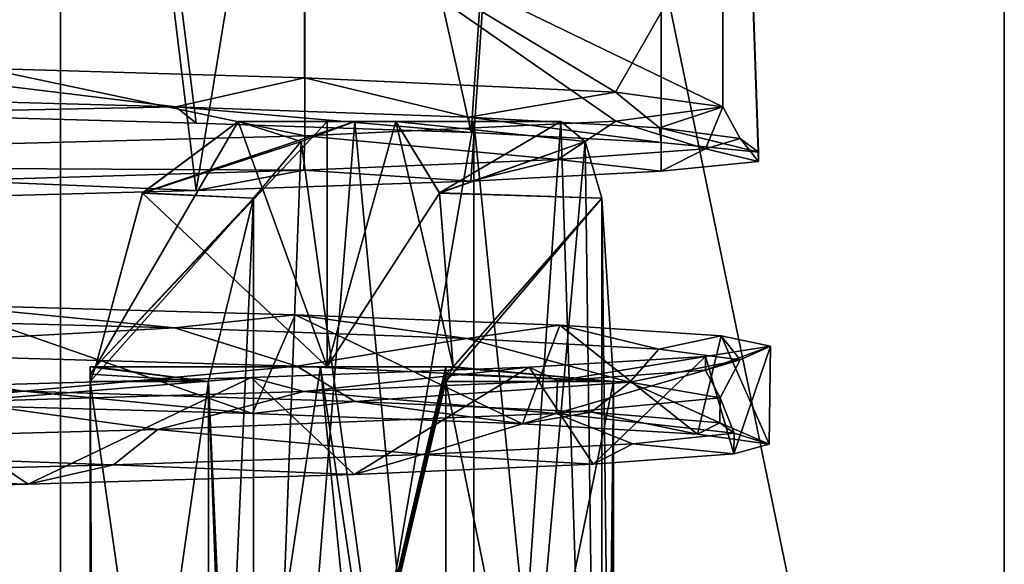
# Model space of a CAD drawing. Header units: millimetres. Extents: x -100 to 89, y -38 to 69.
# Tile 155 of 256: x -60.35 to -56.94, y -7.63 to -5.75. Entities that reach past the tile are written whole.
import ezdxf

# ---------------------------------------------------------------- set-up
doc = ezdxf.new("R2010")
doc.units = ezdxf.units.MM
doc.header["$LTSCALE"] = 65.185185
for name, color, linetype in [('1432', 7, 'CONTINUOUS'), ('1483', 7, 'CONTINUOUS'), ('1535', 7, 'CONTINUOUS'), ('1641', 7, 'CONTINUOUS'), ('1737', 7, 'CONTINUOUS'), ('1854', 7, 'CONTINUOUS'), ('1895', 7, 'CONTINUOUS'), ('1973', 7, 'CONTINUOUS'), ('2031', 7, 'CONTINUOUS'), ('2052', 7, 'CONTINUOUS'), ('2089', 7, 'CONTINUOUS'), ('2108', 7, 'CONTINUOUS'), ('2190', 7, 'CONTINUOUS'), ('2211', 7, 'CONTINUOUS'), ('2223', 7, 'CONTINUOUS'), ('2249', 7, 'CONTINUOUS'), ('2254', 7, 'CONTINUOUS'), ('2263', 7, 'CONTINUOUS'), ('2275', 7, 'CONTINUOUS'), ('2399', 7, 'CONTINUOUS'), ('2428', 7, 'CONTINUOUS'), ('2435', 7, 'CONTINUOUS'), ('2496', 7, 'CONTINUOUS'), ('3309', 7, 'CONTINUOUS'), ('809', 7, 'CONTINUOUS'), ('818', 7, 'CONTINUOUS')]:
    doc.layers.add(name, color=color, linetype=linetype)

msp = doc.modelspace()

# ---------------------------------------------------------------- linework, layer by layer
at = {"layer": '1432', "color": 7, "linetype": 'CONTINUOUS', "true_color": 0x858787}
for points in [[(-61.1268, -6.7795, 325.7708), (-60.6275, -6.7343, 326.0233), (-59.816, -6.815, 326.927), (-61.1268, -6.7795, 325.7708)], [(-60.6275, -6.7343, 326.0233), (-59.3979, -6.7692, 327.2722), (-59.816, -6.815, 326.927), (-60.6275, -6.7343, 326.0233)], [(-59.816, -6.815, 326.927), (-59.3979, -6.7692, 327.2722), (-58.8024, -6.8513, 328.3495), (-59.816, -6.815, 326.927)], [(-59.3979, -6.7692, 327.2722), (-58.4804, -6.8057, 328.7655), (-58.8024, -6.8513, 328.3495), (-59.3979, -6.7692, 327.2722)], [(-58.8024, -6.8513, 328.3495), (-58.4804, -6.8057, 328.7655), (-58.1371, -6.8886, 329.967), (-58.8024, -6.8513, 328.3495)], [(-58.4804, -6.8057, 328.7655), (-57.9219, -6.8425, 330.4268), (-58.1371, -6.8886, 329.967), (-58.4804, -6.8057, 328.7655)], [(-58.1371, -6.8886, 329.967), (-57.9219, -6.8425, 330.4268), (-57.8562, -6.925, 331.6952), (-58.1371, -6.8886, 329.967)], [(-57.9219, -6.8425, 330.4268), (-57.7509, -6.8779, 332.171), (-57.8562, -6.925, 331.6952), (-57.9219, -6.8425, 330.4268)], [(-57.7509, -6.8779, 332.171), (-57.9763, -6.9135, 333.9091), (-57.9756, -6.9606, 333.4415), (-57.7509, -6.8779, 332.171)], [(-57.8562, -6.925, 331.6952), (-57.7509, -6.8779, 332.171), (-57.9756, -6.9606, 333.4415), (-57.8562, -6.925, 331.6952)], [(-57.9763, -6.9135, 333.9091), (-58.5864, -6.9504, 335.5521), (-58.4884, -6.9977, 335.1143), (-57.9763, -6.9135, 333.9091)], [(-57.9756, -6.9606, 333.4415), (-57.9763, -6.9135, 333.9091), (-58.4884, -6.9977, 335.1143), (-57.9756, -6.9606, 333.4415)], [(-58.5864, -6.9504, 335.5521), (-59.5501, -6.9867, 337.016), (-59.367, -7.0347, 336.6259), (-58.5864, -6.9504, 335.5521)], [(-58.4884, -6.9977, 335.1143), (-58.5864, -6.9504, 335.5521), (-59.367, -7.0347, 336.6259), (-58.4884, -6.9977, 335.1143)], [(-59.5501, -6.9867, 337.016), (-60.8181, -7.0217, 338.2259), (-60.5655, -7.0701, 337.8984), (-59.5501, -6.9867, 337.016)], [(-59.367, -7.0347, 336.6259), (-59.5501, -6.9867, 337.016), (-60.5655, -7.0701, 337.8984), (-59.367, -7.0347, 336.6259)]]:
    msp.add_3dface(points, dxfattribs=at)
at = {"layer": '1483', "color": 7, "linetype": 'CONTINUOUS', "true_color": 0x858787}
for points in [[(-59.2869, -6.95, 329.4765), (-60.0896, -6.95, 328.0558), (-59.2869, -6.1, 329.4765), (-59.2869, -6.95, 329.4765)], [(-59.2869, -6.1, 329.4765), (-60.0896, -6.95, 328.0558), (-59.5949, -6.1, 328.8319), (-59.2869, -6.1, 329.4765)], [(-59.5949, -6.1, 328.8319), (-60.0896, -6.95, 328.0558), (-59.9263, -6.3473, 328.287), (-59.5949, -6.1, 328.8319)], [(-58.8978, -6.3485, 330.7709), (-59.2869, -6.95, 329.4765), (-59.049, -6.1, 330.15), (-58.8978, -6.3485, 330.7709)], [(-59.049, -6.1, 330.15), (-59.2869, -6.95, 329.4765), (-59.2869, -6.1, 329.4765), (-59.049, -6.1, 330.15)], [(-58.8499, -6.95, 331.0486), (-59.2869, -6.95, 329.4765), (-58.8978, -6.3485, 330.7709), (-58.8499, -6.95, 331.0486)]]:
    msp.add_3dface(points, dxfattribs=at)
at = {"layer": '1535', "color": 7, "linetype": 'CONTINUOUS', "true_color": 0x858787}
for points in [[(-61.1268, -6.7795, 325.7708), (-59.816, -6.815, 326.927), (-61.2507, -6.8943, 325.7676), (-61.1268, -6.7795, 325.7708)], [(-61.2507, -6.8943, 325.7676), (-59.816, -6.815, 326.927), (-59.3918, -6.9474, 327.5539), (-61.2507, -6.8943, 325.7676)], [(-59.816, -6.815, 326.927), (-58.8024, -6.8513, 328.3495), (-59.3918, -6.9474, 327.5539), (-59.816, -6.815, 326.927)], [(-59.3918, -6.9474, 327.5539), (-58.8024, -6.8513, 328.3495), (-58.2381, -7.0028, 329.8619), (-59.3918, -6.9474, 327.5539)], [(-58.8024, -6.8513, 328.3495), (-58.1371, -6.8886, 329.967), (-58.2381, -7.0028, 329.8619), (-58.8024, -6.8513, 328.3495)], [(-58.1371, -6.8886, 329.967), (-57.8562, -6.925, 331.6952), (-58.2381, -7.0028, 329.8619), (-58.1371, -6.8886, 329.967)], [(-58.2381, -7.0028, 329.8619), (-57.8562, -6.925, 331.6952), (-57.925, -7.0567, 332.4303), (-58.2381, -7.0028, 329.8619)], [(-57.8562, -6.925, 331.6952), (-57.9756, -6.9606, 333.4415), (-57.925, -7.0567, 332.4303), (-57.8562, -6.925, 331.6952)], [(-57.9756, -6.9606, 333.4415), (-58.4884, -6.9977, 335.1143), (-58.4934, -7.1115, 334.9539), (-57.9756, -6.9606, 333.4415)], [(-57.925, -7.0567, 332.4303), (-57.9756, -6.9606, 333.4415), (-58.4934, -7.1115, 334.9539), (-57.925, -7.0567, 332.4303)], [(-58.4884, -6.9977, 335.1143), (-59.367, -7.0347, 336.6259), (-58.4934, -7.1115, 334.9539), (-58.4884, -6.9977, 335.1143)], [(-59.367, -7.0347, 336.6259), (-60.5655, -7.0701, 337.8984), (-59.8729, -7.1663, 337.1354), (-59.367, -7.0347, 336.6259)], [(-58.4934, -7.1115, 334.9539), (-59.367, -7.0347, 336.6259), (-59.8729, -7.1663, 337.1354), (-58.4934, -7.1115, 334.9539)], [(-59.8729, -7.1663, 337.1354), (-60.5655, -7.0701, 337.8984), (-61.9079, -7.2201, 338.7298), (-59.8729, -7.1663, 337.1354)]]:
    msp.add_3dface(points, dxfattribs=at)
at = {"layer": '1641', "color": 7, "linetype": 'CONTINUOUS', "true_color": 0x858787}
for points in [[(-59.927, -6.3485, 335.814), (-59.2869, -6.95, 334.6235), (-59.5949, -6.1, 335.2681), (-59.927, -6.3485, 335.814)], [(-59.5949, -6.1, 335.2681), (-59.2869, -6.95, 334.6235), (-59.2869, -6.1, 334.6235), (-59.5949, -6.1, 335.2681)], [(-59.2869, -6.95, 334.6235), (-58.8499, -6.95, 333.0514), (-59.049, -6.1, 333.95), (-59.2869, -6.95, 334.6235)], [(-59.2869, -6.1, 334.6235), (-59.2869, -6.95, 334.6235), (-59.049, -6.1, 333.95), (-59.2869, -6.1, 334.6235)], [(-59.049, -6.1, 333.95), (-58.8499, -6.95, 333.0514), (-58.898, -6.3473, 333.3304), (-59.049, -6.1, 333.95)], [(-60.0896, -6.95, 336.0442), (-59.2869, -6.95, 334.6235), (-59.927, -6.3485, 335.814), (-60.0896, -6.95, 336.0442)]]:
    msp.add_3dface(points, dxfattribs=at)
at = {"layer": '1737', "color": 7, "linetype": 'CONTINUOUS', "true_color": 0x858787}
for points in [[(-61.1192, -6.0136, 325.7761), (-59.8114, -6.049, 326.9321), (-60.9441, -6.0731, 325.7805), (-61.1192, -6.0136, 325.7761)], [(-60.9441, -6.0731, 325.7805), (-59.8114, -6.049, 326.9321), (-59.7402, -6.1055, 326.8647), (-60.9441, -6.0731, 325.7805)], [(-59.8114, -6.049, 326.9321), (-58.7975, -6.0854, 328.3581), (-58.7881, -6.1387, 328.1754), (-59.8114, -6.049, 326.9321)], [(-59.7402, -6.1055, 326.8647), (-59.8114, -6.049, 326.9321), (-58.7881, -6.1387, 328.1754), (-59.7402, -6.1055, 326.8647)], [(-58.7975, -6.0854, 328.3581), (-58.135, -6.1226, 329.974), (-58.1292, -6.1728, 329.6555), (-58.7975, -6.0854, 328.3581)], [(-58.7881, -6.1387, 328.1754), (-58.7975, -6.0854, 328.3581), (-58.1292, -6.1728, 329.6555), (-58.7881, -6.1387, 328.1754)], [(-58.135, -6.1226, 329.974), (-57.8559, -6.159, 331.7017), (-57.7924, -6.2064, 331.2403), (-58.135, -6.1226, 329.974)], [(-58.1292, -6.1728, 329.6555), (-58.135, -6.1226, 329.974), (-57.7924, -6.2064, 331.2403), (-58.1292, -6.1728, 329.6555)], [(-57.8559, -6.159, 331.7017), (-57.9757, -6.1944, 333.4421), (-57.7925, -6.2386, 332.8605), (-57.8559, -6.159, 331.7017)], [(-57.7924, -6.2064, 331.2403), (-57.8559, -6.159, 331.7017), (-57.7925, -6.2386, 332.8605), (-57.7924, -6.2064, 331.2403)], [(-57.9757, -6.1944, 333.4421), (-58.4876, -6.2315, 335.1125), (-58.1294, -6.2722, 334.4453), (-57.9757, -6.1944, 333.4421)], [(-57.7925, -6.2386, 332.8605), (-57.9757, -6.1944, 333.4421), (-58.1294, -6.2722, 334.4453), (-57.7925, -6.2386, 332.8605)], [(-58.4876, -6.2315, 335.1125), (-59.367, -6.2686, 336.626), (-58.7885, -6.3063, 335.9254), (-58.4876, -6.2315, 335.1125)], [(-58.1294, -6.2722, 334.4453), (-58.4876, -6.2315, 335.1125), (-58.7885, -6.3063, 335.9254), (-58.1294, -6.2722, 334.4453)], [(-59.367, -6.2686, 336.626), (-60.5705, -6.304, 337.9027), (-59.7409, -6.3395, 337.2361), (-59.367, -6.2686, 336.626)], [(-58.7885, -6.3063, 335.9254), (-59.367, -6.2686, 336.626), (-59.7409, -6.3395, 337.2361), (-58.7885, -6.3063, 335.9254)], [(-59.7409, -6.3395, 337.2361), (-60.5705, -6.304, 337.9027), (-60.9449, -6.3719, 338.3201), (-59.7409, -6.3395, 337.2361)], [(-60.3372, -7.0341, 326.4021), (-60.7652, -7.0777, 325.9145), (-61.7561, -6.9977, 325.3764), (-60.3372, -7.0341, 326.4021)], [(-59.5449, -7.1115, 327.0902), (-60.7652, -7.0777, 325.9145), (-60.3372, -7.0341, 326.4021), (-59.5449, -7.1115, 327.0902)], [(-59.1907, -7.0696, 327.7204), (-59.5449, -7.1115, 327.0902), (-60.3372, -7.0341, 326.4021), (-59.1907, -7.0696, 327.7204)], [(-58.6093, -7.1465, 328.503), (-59.5449, -7.1115, 327.0902), (-59.1907, -7.0696, 327.7204), (-58.6093, -7.1465, 328.503)], [(-58.3723, -7.1068, 329.2663), (-58.6093, -7.1465, 328.503), (-59.1907, -7.0696, 327.7204), (-58.3723, -7.1068, 329.2663)], [(-58.0031, -7.1822, 330.0854), (-58.6093, -7.1465, 328.503), (-58.3723, -7.1068, 329.2663), (-58.0031, -7.1822, 330.0854)], [(-57.9261, -7.1438, 330.9596), (-58.0031, -7.1822, 330.0854), (-58.3723, -7.1068, 329.2663), (-57.9261, -7.1438, 330.9596)], [(-57.7554, -7.2168, 331.7617), (-58.0031, -7.1822, 330.0854), (-57.9261, -7.1438, 330.9596), (-57.7554, -7.2168, 331.7617)], [(-57.8767, -7.1792, 332.7124), (-57.7554, -7.2168, 331.7617), (-57.9261, -7.1438, 330.9596), (-57.8767, -7.1792, 332.7124)], [(-58.2271, -7.2159, 334.4286), (-57.8778, -7.2508, 333.4517), (-57.8767, -7.1792, 332.7124), (-58.2271, -7.2159, 334.4286)], [(-57.8778, -7.2508, 333.4517), (-57.7554, -7.2168, 331.7617), (-57.8767, -7.1792, 332.7124), (-57.8778, -7.2508, 333.4517)], [(-58.9575, -7.2532, 336.0185), (-58.3647, -7.2863, 335.0748), (-58.2271, -7.2159, 334.4286), (-58.9575, -7.2532, 336.0185)], [(-58.3647, -7.2863, 335.0748), (-57.8778, -7.2508, 333.4517), (-58.2271, -7.2159, 334.4286), (-58.3647, -7.2863, 335.0748)], [(-60.0268, -7.2892, 337.3977), (-59.1926, -7.3218, 336.5533), (-58.9575, -7.2532, 336.0185), (-60.0268, -7.2892, 337.3977)], [(-59.1926, -7.3218, 336.5533), (-58.3647, -7.2863, 335.0748), (-58.9575, -7.2532, 336.0185), (-59.1926, -7.3218, 336.5533)], [(-61.3847, -7.325, 338.5011), (-60.3221, -7.3557, 337.8164), (-60.0268, -7.2892, 337.3977), (-61.3847, -7.325, 338.5011)], [(-60.3221, -7.3557, 337.8164), (-59.1926, -7.3218, 336.5533), (-60.0268, -7.2892, 337.3977), (-60.3221, -7.3557, 337.8164)], [(-61.6991, -7.3905, 338.8039), (-60.3221, -7.3557, 337.8164), (-61.3847, -7.325, 338.5011), (-61.6991, -7.3905, 338.8039)]]:
    msp.add_3dface(points, dxfattribs=at)
at = {"layer": '1854', "color": 7, "linetype": 'CONTINUOUS', "true_color": 0x858787}
for points in [[(-59.2869, -6.95, 334.6235), (-60.0896, -6.95, 336.0442), (-60.1075, -6.95, 336.0263), (-59.2869, -6.95, 334.6235)], [(-59.2869, -6.95, 334.6235), (-60.1075, -6.95, 336.0263), (-59.31, -6.95, 334.614), (-59.2869, -6.95, 334.6235)], [(-58.8753, -6.95, 333.0514), (-59.2869, -6.95, 334.6235), (-59.31, -6.95, 334.614), (-58.8753, -6.95, 333.0514)], [(-58.8499, -6.95, 333.0514), (-59.2869, -6.95, 334.6235), (-58.8753, -6.95, 333.0514), (-58.8499, -6.95, 333.0514)]]:
    msp.add_3dface(points, dxfattribs=at)
at = {"layer": '1895', "color": 7, "linetype": 'CONTINUOUS', "true_color": 0x858787}
for points in [[(-59.8114, -6.049, 326.9321), (-61.1192, -6.0136, 325.7761), (-61.045, -5.8991, 325.9118), (-59.8114, -6.049, 326.9321)], [(-59.3649, -5.9489, 327.5908), (-59.8114, -6.049, 326.9321), (-61.045, -5.8991, 325.9118), (-59.3649, -5.9489, 327.5908)], [(-58.7975, -6.0854, 328.3581), (-59.8114, -6.049, 326.9321), (-59.3649, -5.9489, 327.5908), (-58.7975, -6.0854, 328.3581)], [(-58.2875, -5.9988, 329.7038), (-58.7975, -6.0854, 328.3581), (-59.3649, -5.9489, 327.5908), (-58.2875, -5.9988, 329.7038)], [(-58.135, -6.1226, 329.974), (-58.7975, -6.0854, 328.3581), (-58.2875, -5.9988, 329.7038), (-58.135, -6.1226, 329.974)], [(-57.9155, -6.0491, 332.05), (-58.135, -6.1226, 329.974), (-58.2875, -5.9988, 329.7038), (-57.9155, -6.0491, 332.05)], [(-58.2869, -6.0989, 334.3942), (-57.9757, -6.1944, 333.4421), (-57.9155, -6.0491, 332.05), (-58.2869, -6.0989, 334.3942)], [(-57.8559, -6.159, 331.7017), (-58.135, -6.1226, 329.974), (-57.9155, -6.0491, 332.05), (-57.8559, -6.159, 331.7017)], [(-57.9757, -6.1944, 333.4421), (-57.8559, -6.159, 331.7017), (-57.9155, -6.0491, 332.05), (-57.9757, -6.1944, 333.4421)], [(-59.3646, -6.1493, 336.5088), (-58.4876, -6.2315, 335.1125), (-58.2869, -6.0989, 334.3942), (-59.3646, -6.1493, 336.5088)], [(-58.4876, -6.2315, 335.1125), (-57.9757, -6.1944, 333.4421), (-58.2869, -6.0989, 334.3942), (-58.4876, -6.2315, 335.1125)], [(-63.1542, -6.2489, 339.2626), (-59.367, -6.2686, 336.626), (-59.3646, -6.1493, 336.5088), (-63.1542, -6.2489, 339.2626)], [(-59.367, -6.2686, 336.626), (-58.4876, -6.2315, 335.1125), (-59.3646, -6.1493, 336.5088), (-59.367, -6.2686, 336.626)], [(-60.5705, -6.304, 337.9027), (-59.367, -6.2686, 336.626), (-63.1542, -6.2489, 339.2626), (-60.5705, -6.304, 337.9027)], [(-61.2507, -6.8943, 325.7676), (-60.3372, -7.0341, 326.4021), (-61.7561, -6.9977, 325.3764), (-61.2507, -6.8943, 325.7676)], [(-61.2507, -6.8943, 325.7676), (-59.3918, -6.9474, 327.5539), (-60.3372, -7.0341, 326.4021), (-61.2507, -6.8943, 325.7676)], [(-59.3918, -6.9474, 327.5539), (-59.1907, -7.0696, 327.7204), (-60.3372, -7.0341, 326.4021), (-59.3918, -6.9474, 327.5539)], [(-59.3918, -6.9474, 327.5539), (-58.2381, -7.0028, 329.8619), (-59.1907, -7.0696, 327.7204), (-59.3918, -6.9474, 327.5539)], [(-58.2381, -7.0028, 329.8619), (-58.3723, -7.1068, 329.2663), (-59.1907, -7.0696, 327.7204), (-58.2381, -7.0028, 329.8619)], [(-58.2381, -7.0028, 329.8619), (-57.9261, -7.1438, 330.9596), (-58.3723, -7.1068, 329.2663), (-58.2381, -7.0028, 329.8619)], [(-58.2381, -7.0028, 329.8619), (-57.925, -7.0567, 332.4303), (-57.9261, -7.1438, 330.9596), (-58.2381, -7.0028, 329.8619)], [(-57.925, -7.0567, 332.4303), (-58.4934, -7.1115, 334.9539), (-57.8767, -7.1792, 332.7124), (-57.925, -7.0567, 332.4303)], [(-57.925, -7.0567, 332.4303), (-57.8767, -7.1792, 332.7124), (-57.9261, -7.1438, 330.9596), (-57.925, -7.0567, 332.4303)], [(-58.4934, -7.1115, 334.9539), (-59.8729, -7.1663, 337.1354), (-58.9575, -7.2532, 336.0185), (-58.4934, -7.1115, 334.9539)], [(-58.4934, -7.1115, 334.9539), (-58.9575, -7.2532, 336.0185), (-58.2271, -7.2159, 334.4286), (-58.4934, -7.1115, 334.9539)], [(-58.4934, -7.1115, 334.9539), (-58.2271, -7.2159, 334.4286), (-57.8767, -7.1792, 332.7124), (-58.4934, -7.1115, 334.9539)], [(-59.8729, -7.1663, 337.1354), (-61.9079, -7.2201, 338.7298), (-60.0268, -7.2892, 337.3977), (-59.8729, -7.1663, 337.1354)], [(-59.8729, -7.1663, 337.1354), (-60.0268, -7.2892, 337.3977), (-58.9575, -7.2532, 336.0185), (-59.8729, -7.1663, 337.1354)], [(-61.9079, -7.2201, 338.7298), (-61.3847, -7.325, 338.5011), (-60.0268, -7.2892, 337.3977), (-61.9079, -7.2201, 338.7298)]]:
    msp.add_3dface(points, dxfattribs=at)
at = {"layer": '1973', "color": 7, "linetype": 'CONTINUOUS', "true_color": 0x858787}
for points in [[(-60.0896, -6.95, 328.0558), (-59.2869, -6.95, 329.4765), (-60.1075, -6.95, 328.0737), (-60.0896, -6.95, 328.0558)], [(-60.1075, -6.95, 328.0737), (-59.2869, -6.95, 329.4765), (-59.31, -6.95, 329.486), (-60.1075, -6.95, 328.0737)], [(-59.2869, -6.95, 329.4765), (-58.8499, -6.95, 331.0486), (-59.31, -6.95, 329.486), (-59.2869, -6.95, 329.4765)], [(-58.8499, -6.95, 331.0486), (-58.8753, -6.95, 331.0486), (-59.31, -6.95, 329.486), (-58.8499, -6.95, 331.0486)]]:
    msp.add_3dface(points, dxfattribs=at)
at = {"layer": '2031', "color": 7, "linetype": 'CONTINUOUS', "true_color": 0x858787}
for points in [[(-58.2941, -9.85, 333.05), (-58.2941, -7, 333.05), (-58.875, -9.85, 333.05), (-58.2941, -9.85, 333.05)], [(-58.875, -9.85, 333.05), (-58.2941, -7, 333.05), (-58.875, -7, 333.05), (-58.875, -9.85, 333.05)]]:
    msp.add_3dface(points, dxfattribs=at)
at = {"layer": '2052', "color": 7, "linetype": 'CONTINUOUS', "true_color": 0x858787}
for points in [[(-59.3765, -6.1698, 328.122), (-58.7788, -10.5, 329.266), (-59.1908, -6.1, 328.4278), (-59.3765, -6.1698, 328.122)], [(-59.1908, -6.1, 328.4278), (-58.7788, -10.5, 329.266), (-58.7788, -6.1, 329.266), (-59.1908, -6.1, 328.4278)], [(-58.7788, -10.5, 329.266), (-58.3355, -10.5, 330.7867), (-58.7788, -6.1, 329.266), (-58.7788, -10.5, 329.266)], [(-58.7788, -6.1, 329.266), (-58.3355, -10.5, 330.7867), (-58.4775, -6.1, 330.15), (-58.7788, -6.1, 329.266)], [(-58.4775, -6.1, 330.15), (-58.3355, -10.5, 330.7867), (-58.3927, -6.1696, 330.4971), (-58.4775, -6.1, 330.15)], [(-59.5418, -6.3659, 327.8756), (-59.5407, -10.5, 327.8772), (-59.3765, -6.1698, 328.122), (-59.5418, -6.3659, 327.8756)], [(-59.5407, -10.5, 327.8772), (-58.7788, -10.5, 329.266), (-59.3765, -6.1698, 328.122), (-59.5407, -10.5, 327.8772)], [(-58.3927, -6.1696, 330.4971), (-58.3355, -10.5, 330.7867), (-58.3353, -6.3652, 330.7879), (-58.3927, -6.1696, 330.4971)], [(-59.5418, -6.3659, 327.8756), (-59.6975, -7, 327.6617), (-59.5407, -10.5, 327.8772), (-59.5418, -6.3659, 327.8756)], [(-58.3353, -6.3652, 330.7879), (-58.3355, -10.5, 330.7867), (-58.2941, -9.85, 331.05), (-58.3353, -6.3652, 330.7879)], [(-58.2941, -7, 331.05), (-58.3353, -6.3652, 330.7879), (-58.2941, -9.85, 331.05), (-58.2941, -7, 331.05)], [(-59.6975, -9.85, 327.6617), (-59.5407, -11.35, 327.8772), (-59.6975, -7, 327.6617), (-59.6975, -9.85, 327.6617)], [(-59.5407, -11.35, 327.8772), (-59.5407, -10.5, 327.8772), (-59.6975, -7, 327.6617), (-59.5407, -11.35, 327.8772)]]:
    msp.add_3dface(points, dxfattribs=at)
at = {"layer": '2089', "color": 7, "linetype": 'CONTINUOUS', "true_color": 0x858787}
for points in [[(-60.1075, -6.95, 328.0737), (-60.0796, -12.1, 328.1118), (-60.1083, -9.85, 328.0726), (-60.1075, -6.95, 328.0737)], [(-60.1081, -6.975, 328.0728), (-60.1075, -6.95, 328.0737), (-60.1083, -9.85, 328.0726), (-60.1081, -6.975, 328.0728)], [(-60.0796, -12.1, 328.1118), (-60.1075, -6.95, 328.0737), (-59.31, -6.95, 329.486), (-60.0796, -12.1, 328.1118)], [(-58.8753, -6.95, 331.0486), (-60.0796, -12.1, 328.1118), (-59.31, -6.95, 329.486), (-58.8753, -6.95, 331.0486)], [(-60.0796, -12.1, 328.1118), (-58.8753, -6.95, 331.0486), (-58.8751, -6.975, 331.0497), (-60.0796, -12.1, 328.1118)], [(-60.1083, -7, 328.0726), (-60.1081, -6.975, 328.0728), (-60.1083, -9.85, 328.0726), (-60.1083, -7, 328.0726)], [(-58.875, -7, 331.05), (-60.0796, -12.1, 328.1118), (-58.8751, -6.975, 331.0497), (-58.875, -7, 331.05)], [(-58.875, -9.85, 331.05), (-60.0796, -12.1, 328.1118), (-58.875, -7, 331.05), (-58.875, -9.85, 331.05)]]:
    msp.add_3dface(points, dxfattribs=at)
at = {"layer": '2108', "color": 7, "linetype": 'CONTINUOUS', "true_color": 0x858787}
for points in [[(-58.8978, -6.3485, 330.7709), (-59.049, -6.1, 330.15), (-58.3927, -6.1696, 330.4971), (-58.8978, -6.3485, 330.7709)], [(-59.049, -6.1, 330.15), (-58.4775, -6.1, 330.15), (-58.3927, -6.1696, 330.4971), (-59.049, -6.1, 330.15)], [(-58.8978, -6.3485, 330.7709), (-58.3927, -6.1696, 330.4971), (-58.3353, -6.3652, 330.7879), (-58.8978, -6.3485, 330.7709)], [(-58.8499, -6.95, 331.0486), (-58.8978, -6.3485, 330.7709), (-58.3353, -6.3652, 330.7879), (-58.8499, -6.95, 331.0486)], [(-58.8499, -6.95, 331.0486), (-58.3353, -6.3652, 330.7879), (-58.2941, -7, 331.05), (-58.8499, -6.95, 331.0486)], [(-58.8753, -6.95, 331.0486), (-58.8499, -6.95, 331.0486), (-58.2941, -7, 331.05), (-58.8753, -6.95, 331.0486)], [(-58.8753, -6.95, 331.0486), (-58.2941, -7, 331.05), (-58.8751, -6.975, 331.0497), (-58.8753, -6.95, 331.0486)], [(-58.2941, -7, 331.05), (-58.875, -7, 331.05), (-58.8751, -6.975, 331.0497), (-58.2941, -7, 331.05)]]:
    msp.add_3dface(points, dxfattribs=at)
at = {"layer": '2190', "color": 7, "linetype": 'CONTINUOUS', "true_color": 0x858787}
for points in [[(-63.1542, -6.2489, 339.2626), (-59.3646, -6.1493, 336.5088), (-63.1566, -5.3488, 339.2634), (-63.1542, -6.2489, 339.2626)], [(-63.1566, -5.3488, 339.2634), (-59.3646, -6.1493, 336.5088), (-59.3641, -5.3488, 336.5081), (-63.1566, -5.3488, 339.2634)], [(-59.364, -5.3488, 327.592), (-61.045, -5.8991, 325.9118), (-63.1563, -5.3488, 324.8367), (-59.364, -5.3488, 327.592)], [(-59.3649, -5.9489, 327.5908), (-61.045, -5.8991, 325.9118), (-59.364, -5.3488, 327.592), (-59.3649, -5.9489, 327.5908)], [(-58.2875, -5.9988, 329.7038), (-59.3649, -5.9489, 327.5908), (-59.364, -5.3488, 327.592), (-58.2875, -5.9988, 329.7038)], [(-59.3646, -6.1493, 336.5088), (-58.2869, -6.0989, 334.3942), (-59.3641, -5.3488, 336.5081), (-59.3646, -6.1493, 336.5088)], [(-58.2869, -6.0989, 334.3942), (-57.9155, -6.0491, 332.05), (-59.3641, -5.3488, 336.5081), (-58.2869, -6.0989, 334.3942)], [(-59.3641, -5.3488, 336.5081), (-57.9155, -6.0491, 332.05), (-57.9155, -5.3488, 332.05), (-59.3641, -5.3488, 336.5081)], [(-57.9155, -5.3488, 332.05), (-58.2875, -5.9988, 329.7038), (-59.364, -5.3488, 327.592), (-57.9155, -5.3488, 332.05)], [(-57.9155, -6.0491, 332.05), (-58.2875, -5.9988, 329.7038), (-57.9155, -5.3488, 332.05), (-57.9155, -6.0491, 332.05)]]:
    msp.add_3dface(points, dxfattribs=at)
at = {"layer": '2211', "color": 7, "linetype": 'CONTINUOUS', "true_color": 0x858787}
for points in [[(-59.6975, -9.85, 327.6617), (-59.6975, -7, 327.6617), (-60.1083, -9.85, 328.0726), (-59.6975, -9.85, 327.6617)], [(-59.6975, -7, 327.6617), (-60.1083, -7, 328.0726), (-60.1083, -9.85, 328.0726), (-59.6975, -7, 327.6617)]]:
    msp.add_3dface(points, dxfattribs=at)
at = {"layer": '2223', "color": 7, "linetype": 'CONTINUOUS', "true_color": 0x858787}
for points in [[(-59.5949, -6.1, 335.2681), (-59.2869, -6.1, 334.6235), (-58.7788, -6.1, 334.834), (-59.5949, -6.1, 335.2681)], [(-59.1908, -6.1, 335.6722), (-59.5949, -6.1, 335.2681), (-58.7788, -6.1, 334.834), (-59.1908, -6.1, 335.6722)], [(-59.2869, -6.1, 334.6235), (-59.049, -6.1, 333.95), (-58.7788, -6.1, 334.834), (-59.2869, -6.1, 334.6235)], [(-58.7788, -6.1, 334.834), (-59.049, -6.1, 333.95), (-58.4775, -6.1, 333.95), (-58.7788, -6.1, 334.834)]]:
    msp.add_3dface(points, dxfattribs=at)
at = {"layer": '2249', "color": 7, "linetype": 'CONTINUOUS', "true_color": 0x858787}
for points in [[(-59.6975, -9.85, 336.4383), (-60.1083, -9.85, 336.0274), (-60.1083, -7, 336.0274), (-59.6975, -9.85, 336.4383)], [(-59.6975, -9.85, 336.4383), (-60.1083, -7, 336.0274), (-59.6975, -7, 336.4383), (-59.6975, -9.85, 336.4383)]]:
    msp.add_3dface(points, dxfattribs=at)
at = {"layer": '2254', "color": 7, "linetype": 'CONTINUOUS', "true_color": 0x858787}
for points in [[(-59.2869, -6.1, 329.4765), (-59.5949, -6.1, 328.8319), (-58.7788, -6.1, 329.266), (-59.2869, -6.1, 329.4765)], [(-59.5949, -6.1, 328.8319), (-59.1908, -6.1, 328.4278), (-58.7788, -6.1, 329.266), (-59.5949, -6.1, 328.8319)], [(-59.049, -6.1, 330.15), (-59.2869, -6.1, 329.4765), (-58.7788, -6.1, 329.266), (-59.049, -6.1, 330.15)], [(-59.049, -6.1, 330.15), (-58.7788, -6.1, 329.266), (-58.4775, -6.1, 330.15), (-59.049, -6.1, 330.15)]]:
    msp.add_3dface(points, dxfattribs=at)
at = {"layer": '2263', "color": 7, "linetype": 'CONTINUOUS', "true_color": 0x858787}
for points in [[(-59.5949, -6.1, 328.8319), (-59.9263, -6.3473, 328.287), (-59.1908, -6.1, 328.4278), (-59.5949, -6.1, 328.8319)], [(-59.9263, -6.3473, 328.287), (-59.3765, -6.1698, 328.122), (-59.1908, -6.1, 328.4278), (-59.9263, -6.3473, 328.287)], [(-59.9263, -6.3473, 328.287), (-59.5418, -6.3659, 327.8756), (-59.3765, -6.1698, 328.122), (-59.9263, -6.3473, 328.287)], [(-59.5418, -6.3659, 327.8756), (-60.0896, -6.95, 328.0558), (-60.1083, -7, 328.0726), (-59.5418, -6.3659, 327.8756)], [(-59.6975, -7, 327.6617), (-59.5418, -6.3659, 327.8756), (-60.1083, -7, 328.0726), (-59.6975, -7, 327.6617)], [(-59.9263, -6.3473, 328.287), (-60.0896, -6.95, 328.0558), (-59.5418, -6.3659, 327.8756), (-59.9263, -6.3473, 328.287)], [(-60.0896, -6.95, 328.0558), (-60.1081, -6.975, 328.0728), (-60.1083, -7, 328.0726), (-60.0896, -6.95, 328.0558)], [(-60.0896, -6.95, 328.0558), (-60.1075, -6.95, 328.0737), (-60.1081, -6.975, 328.0728), (-60.0896, -6.95, 328.0558)]]:
    msp.add_3dface(points, dxfattribs=at)
at = {"layer": '2275', "color": 7, "linetype": 'CONTINUOUS', "true_color": 0x858787}
for points in [[(-60.0796, -12.1, 335.9882), (-60.1075, -6.95, 336.0263), (-60.1081, -6.975, 336.0272), (-60.0796, -12.1, 335.9882)], [(-59.31, -6.95, 334.614), (-60.1075, -6.95, 336.0263), (-60.0796, -12.1, 335.9882), (-59.31, -6.95, 334.614)], [(-58.8, -12.1, 332.05), (-59.31, -6.95, 334.614), (-60.0796, -12.1, 335.9882), (-58.8, -12.1, 332.05)], [(-59.31, -6.95, 334.614), (-58.8, -12.1, 332.05), (-58.875, -9.85, 333.05), (-59.31, -6.95, 334.614)], [(-58.8753, -6.95, 333.0514), (-59.31, -6.95, 334.614), (-58.875, -9.85, 333.05), (-58.8753, -6.95, 333.0514)], [(-58.8753, -6.95, 333.0514), (-58.875, -9.85, 333.05), (-58.8751, -6.975, 333.0503), (-58.8753, -6.95, 333.0514)], [(-60.1083, -7, 336.0274), (-60.0796, -12.1, 335.9882), (-60.1081, -6.975, 336.0272), (-60.1083, -7, 336.0274)], [(-58.875, -9.85, 333.05), (-58.875, -7, 333.05), (-58.8751, -6.975, 333.0503), (-58.875, -9.85, 333.05)], [(-60.1083, -9.85, 336.0274), (-60.0796, -12.1, 335.9882), (-60.1083, -7, 336.0274), (-60.1083, -9.85, 336.0274)]]:
    msp.add_3dface(points, dxfattribs=at)
at = {"layer": '2399', "color": 7, "linetype": 'CONTINUOUS', "true_color": 0x858787}
for points in [[(-59.049, -6.1, 333.95), (-58.898, -6.3473, 333.3304), (-58.4775, -6.1, 333.95), (-59.049, -6.1, 333.95)], [(-58.4775, -6.1, 333.95), (-58.898, -6.3473, 333.3304), (-58.3926, -6.1698, 333.6024), (-58.4775, -6.1, 333.95)], [(-58.3926, -6.1698, 333.6024), (-58.898, -6.3473, 333.3304), (-58.3352, -6.3659, 333.3113), (-58.3926, -6.1698, 333.6024)], [(-58.898, -6.3473, 333.3304), (-58.8499, -6.95, 333.0514), (-58.3352, -6.3659, 333.3113), (-58.898, -6.3473, 333.3304)], [(-58.8499, -6.95, 333.0514), (-58.875, -7, 333.05), (-58.3352, -6.3659, 333.3113), (-58.8499, -6.95, 333.0514)], [(-58.875, -7, 333.05), (-58.2941, -7, 333.05), (-58.3352, -6.3659, 333.3113), (-58.875, -7, 333.05)], [(-58.8499, -6.95, 333.0514), (-58.8753, -6.95, 333.0514), (-58.8751, -6.975, 333.0503), (-58.8499, -6.95, 333.0514)], [(-58.875, -7, 333.05), (-58.8499, -6.95, 333.0514), (-58.8751, -6.975, 333.0503), (-58.875, -7, 333.05)]]:
    msp.add_3dface(points, dxfattribs=at)
at = {"layer": '2428', "color": 7, "linetype": 'CONTINUOUS', "true_color": 0x858787}
for points in [[(-59.927, -6.3485, 335.814), (-59.5949, -6.1, 335.2681), (-59.3763, -6.1696, 335.9776), (-59.927, -6.3485, 335.814)], [(-59.5949, -6.1, 335.2681), (-59.1908, -6.1, 335.6722), (-59.3763, -6.1696, 335.9776), (-59.5949, -6.1, 335.2681)], [(-59.5414, -6.3652, 336.2238), (-59.927, -6.3485, 335.814), (-59.3763, -6.1696, 335.9776), (-59.5414, -6.3652, 336.2238)], [(-60.0896, -6.95, 336.0442), (-59.927, -6.3485, 335.814), (-59.5414, -6.3652, 336.2238), (-60.0896, -6.95, 336.0442)], [(-59.6975, -7, 336.4383), (-60.0896, -6.95, 336.0442), (-59.5414, -6.3652, 336.2238), (-59.6975, -7, 336.4383)], [(-60.1075, -6.95, 336.0263), (-59.6975, -7, 336.4383), (-60.1081, -6.975, 336.0272), (-60.1075, -6.95, 336.0263)], [(-60.1075, -6.95, 336.0263), (-60.0896, -6.95, 336.0442), (-59.6975, -7, 336.4383), (-60.1075, -6.95, 336.0263)], [(-59.6975, -7, 336.4383), (-60.1083, -7, 336.0274), (-60.1081, -6.975, 336.0272), (-59.6975, -7, 336.4383)]]:
    msp.add_3dface(points, dxfattribs=at)
at = {"layer": '2435', "color": 7, "linetype": 'CONTINUOUS', "true_color": 0x858787}
for points in [[(-58.2941, -7, 331.05), (-58.2941, -9.85, 331.05), (-58.875, -7, 331.05), (-58.2941, -7, 331.05)], [(-58.2941, -9.85, 331.05), (-58.875, -9.85, 331.05), (-58.875, -7, 331.05), (-58.2941, -9.85, 331.05)]]:
    msp.add_3dface(points, dxfattribs=at)
at = {"layer": '2496', "color": 7, "linetype": 'CONTINUOUS', "true_color": 0x858787}
for points in [[(-58.7788, -10.5, 334.834), (-59.5407, -10.5, 336.2228), (-58.7788, -6.1, 334.834), (-58.7788, -10.5, 334.834)], [(-59.5407, -10.5, 336.2228), (-59.1908, -6.1, 335.6722), (-58.7788, -6.1, 334.834), (-59.5407, -10.5, 336.2228)], [(-59.1908, -6.1, 335.6722), (-59.5407, -10.5, 336.2228), (-59.3763, -6.1696, 335.9776), (-59.1908, -6.1, 335.6722)], [(-58.7788, -10.5, 334.834), (-58.7788, -6.1, 334.834), (-58.4775, -6.1, 333.95), (-58.7788, -10.5, 334.834)], [(-58.7788, -10.5, 334.834), (-58.4775, -6.1, 333.95), (-58.3926, -6.1698, 333.6024), (-58.7788, -10.5, 334.834)], [(-59.5407, -10.5, 336.2228), (-59.5414, -6.3652, 336.2238), (-59.3763, -6.1696, 335.9776), (-59.5407, -10.5, 336.2228)], [(-58.3355, -10.5, 333.3133), (-58.7788, -10.5, 334.834), (-58.3926, -6.1698, 333.6024), (-58.3355, -10.5, 333.3133)], [(-58.3355, -10.5, 333.3133), (-58.3926, -6.1698, 333.6024), (-58.3352, -6.3659, 333.3113), (-58.3355, -10.5, 333.3133)], [(-59.5407, -10.5, 336.2228), (-59.6975, -9.85, 336.4383), (-59.5414, -6.3652, 336.2238), (-59.5407, -10.5, 336.2228)], [(-59.6975, -9.85, 336.4383), (-59.6975, -7, 336.4383), (-59.5414, -6.3652, 336.2238), (-59.6975, -9.85, 336.4383)], [(-58.3352, -6.3659, 333.3113), (-58.2941, -7, 333.05), (-58.3355, -10.5, 333.3133), (-58.3352, -6.3659, 333.3113)], [(-58.3355, -11.35, 333.3133), (-58.2941, -7, 333.05), (-58.2941, -9.85, 333.05), (-58.3355, -11.35, 333.3133)], [(-58.3355, -11.35, 333.3133), (-58.3355, -10.5, 333.3133), (-58.2941, -7, 333.05), (-58.3355, -11.35, 333.3133)]]:
    msp.add_3dface(points, dxfattribs=at)
at = {"layer": '3309', "linetype": 'CONTINUOUS'}
for points in [[(-60.9446, 3.5, 338.3198), (-59.7409, -6.3395, 337.2361), (-60.9449, -6.3719, 338.3201), (-60.9446, 3.5, 338.3198)], [(-60.9446, 3.5, 338.3198), (-58.1293, 3.5, 334.4448), (-59.7409, -6.3395, 337.2361), (-60.9446, 3.5, 338.3198)], [(-58.1293, 3.5, 329.6552), (-60.9446, 3.5, 325.7802), (-58.7881, -6.1387, 328.1754), (-58.1293, 3.5, 329.6552)], [(-60.9446, 3.5, 325.7802), (-60.9441, -6.0731, 325.7805), (-59.7402, -6.1055, 326.8647), (-60.9446, 3.5, 325.7802)], [(-60.9446, 3.5, 325.7802), (-59.7402, -6.1055, 326.8647), (-58.7881, -6.1387, 328.1754), (-60.9446, 3.5, 325.7802)], [(-58.1293, 3.5, 334.4448), (-58.7885, -6.3063, 335.9254), (-59.7409, -6.3395, 337.2361), (-58.1293, 3.5, 334.4448)], [(-58.1293, 3.5, 334.4448), (-58.1294, -6.2722, 334.4453), (-58.7885, -6.3063, 335.9254), (-58.1293, 3.5, 334.4448)], [(-58.1293, 3.5, 329.6552), (-58.7881, -6.1387, 328.1754), (-58.1292, -6.1728, 329.6555), (-58.1293, 3.5, 329.6552)], [(-58.1293, 3.5, 334.4448), (-57.7925, -6.2386, 332.8605), (-58.1294, -6.2722, 334.4453), (-58.1293, 3.5, 334.4448)], [(-58.1293, 3.5, 334.4448), (-58.1293, 3.5, 329.6552), (-57.7925, -6.2386, 332.8605), (-58.1293, 3.5, 334.4448)], [(-58.1293, 3.5, 329.6552), (-58.1292, -6.1728, 329.6555), (-57.7924, -6.2064, 331.2403), (-58.1293, 3.5, 329.6552)], [(-58.1293, 3.5, 329.6552), (-57.7924, -6.2064, 331.2403), (-57.7925, -6.2386, 332.8605), (-58.1293, 3.5, 329.6552)]]:
    msp.add_3dface(points, dxfattribs=at)
at = {"layer": '809', "linetype": 'CONTINUOUS'}
for points in [[(-60.2099, 4.5, 339.3312), (-65.5, 4.5, 341.05), (-60.2102, -11.2997, 339.3313), (-60.2099, 4.5, 339.3312)], [(-65.5, 4.5, 341.05), (-65.5, -11.3, 341.05), (-60.2102, -11.2997, 339.3313), (-65.5, 4.5, 341.05)], [(-65.5, 4.5, 323.05), (-60.2099, 4.5, 324.7688), (-65.5, -11.3, 323.05), (-65.5, 4.5, 323.05)], [(-65.5, -11.3, 323.05), (-60.2099, 4.5, 324.7688), (-60.2109, -11.2997, 324.7681), (-65.5, -11.3, 323.05)], [(-60.2109, -11.2997, 324.7681), (-60.2099, 4.5, 324.7688), (-56.9407, -11.2997, 329.2681), (-60.2109, -11.2997, 324.7681)], [(-56.9404, -11.2997, 334.831), (-60.2099, 4.5, 339.3312), (-60.2102, -11.2997, 339.3313), (-56.9404, -11.2997, 334.831)], [(-60.2099, 4.5, 324.7688), (-56.9405, 4.5, 329.2688), (-56.9407, -11.2997, 329.2681), (-60.2099, 4.5, 324.7688)], [(-56.9405, 4.5, 334.8312), (-60.2099, 4.5, 339.3312), (-56.9404, -11.2997, 334.831), (-56.9405, 4.5, 334.8312)], [(-56.9407, -11.2997, 329.2681), (-56.9405, 4.5, 329.2688), (-56.9404, -11.2997, 334.831), (-56.9407, -11.2997, 329.2681)], [(-56.9405, 4.5, 329.2688), (-56.9405, 4.5, 334.8312), (-56.9404, -11.2997, 334.831), (-56.9405, 4.5, 329.2688)]]:
    msp.add_3dface(points, dxfattribs=at)
at = {"layer": '818', "linetype": 'CONTINUOUS'}
for points in [[(-59.5449, -7.1115, 327.0902), (-60.6275, -6.7343, 326.0233), (-60.7652, -7.0777, 325.9145), (-59.5449, -7.1115, 327.0902)], [(-59.3979, -6.7692, 327.2722), (-60.6275, -6.7343, 326.0233), (-59.5449, -7.1115, 327.0902), (-59.3979, -6.7692, 327.2722)], [(-58.6093, -7.1465, 328.503), (-59.3979, -6.7692, 327.2722), (-59.5449, -7.1115, 327.0902), (-58.6093, -7.1465, 328.503)], [(-58.4804, -6.8057, 328.7655), (-59.3979, -6.7692, 327.2722), (-58.6093, -7.1465, 328.503), (-58.4804, -6.8057, 328.7655)], [(-58.0031, -7.1822, 330.0854), (-58.4804, -6.8057, 328.7655), (-58.6093, -7.1465, 328.503), (-58.0031, -7.1822, 330.0854)], [(-57.9219, -6.8425, 330.4268), (-58.4804, -6.8057, 328.7655), (-58.0031, -7.1822, 330.0854), (-57.9219, -6.8425, 330.4268)], [(-57.7554, -7.2168, 331.7617), (-57.9219, -6.8425, 330.4268), (-58.0031, -7.1822, 330.0854), (-57.7554, -7.2168, 331.7617)], [(-57.7509, -6.8779, 332.171), (-57.9219, -6.8425, 330.4268), (-57.7554, -7.2168, 331.7617), (-57.7509, -6.8779, 332.171)], [(-57.9763, -6.9135, 333.9091), (-57.7509, -6.8779, 332.171), (-57.8778, -7.2508, 333.4517), (-57.9763, -6.9135, 333.9091)], [(-57.8778, -7.2508, 333.4517), (-57.7509, -6.8779, 332.171), (-57.7554, -7.2168, 331.7617), (-57.8778, -7.2508, 333.4517)], [(-58.5864, -6.9504, 335.5521), (-57.9763, -6.9135, 333.9091), (-58.3647, -7.2863, 335.0748), (-58.5864, -6.9504, 335.5521)], [(-58.3647, -7.2863, 335.0748), (-57.9763, -6.9135, 333.9091), (-57.8778, -7.2508, 333.4517), (-58.3647, -7.2863, 335.0748)], [(-59.5501, -6.9867, 337.016), (-58.5864, -6.9504, 335.5521), (-59.1926, -7.3218, 336.5533), (-59.5501, -6.9867, 337.016)], [(-59.1926, -7.3218, 336.5533), (-58.5864, -6.9504, 335.5521), (-58.3647, -7.2863, 335.0748), (-59.1926, -7.3218, 336.5533)], [(-60.8181, -7.0217, 338.2259), (-59.5501, -6.9867, 337.016), (-60.3221, -7.3557, 337.8164), (-60.8181, -7.0217, 338.2259)], [(-60.3221, -7.3557, 337.8164), (-59.5501, -6.9867, 337.016), (-59.1926, -7.3218, 336.5533), (-60.3221, -7.3557, 337.8164)], [(-61.6991, -7.3905, 338.8039), (-60.8181, -7.0217, 338.2259), (-60.3221, -7.3557, 337.8164), (-61.6991, -7.3905, 338.8039)]]:
    msp.add_3dface(points, dxfattribs=at)

doc.saveas('drawing.dxf')
